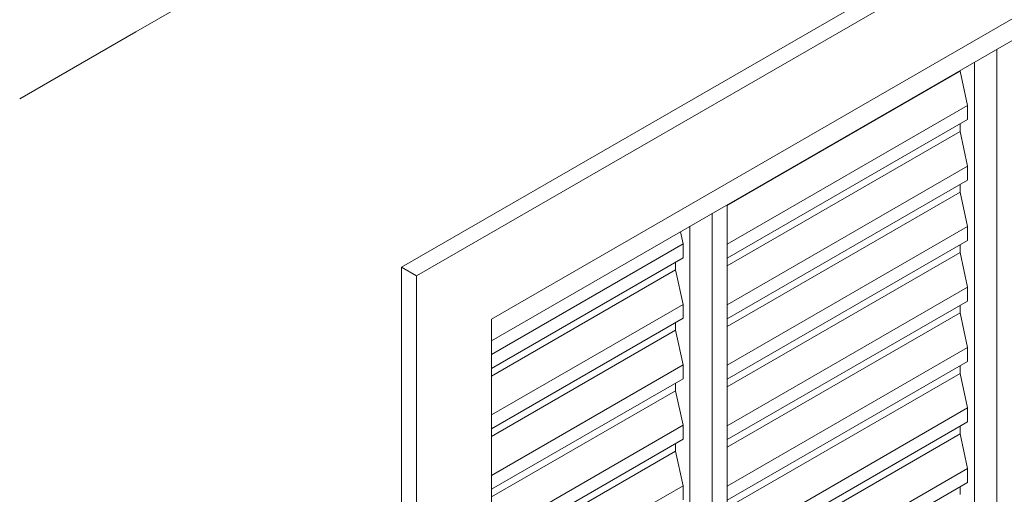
# Model space of a CAD drawing. Header units: metres. Extents: x -15.1 to 0.1, y 4.4 to 14.1.
# Tile 9 of 71: x -7.475 to -6.545, y 6.648 to 7.096. Entities that reach past the tile are written whole.
import ezdxf

# ---------------------------------------------------------------- set-up
doc = ezdxf.new("R2010")
doc.units = ezdxf.units.M
for name, color, linetype, lineweight in [('A-GLAZ', 7, 'Continuous', 5), ('A-WALL', 7, 'Continuous', 5), ('I-WALL', 7, 'Continuous', 5)]:
    doc.layers.add(name, color=color, linetype=linetype, lineweight=lineweight)

# ---------------------------------------------------------------- blocks, each defined once
blk = doc.blocks.new('JANELA DE CORRE_305-ISO_010')
at = {"layer": 'A-GLAZ'}
for p, q in [((-3.97497, 8.55632), (-2.93906, 9.15441)), ((-3.49767, 8.12971), (-3.49767, 8.83189)), ((-3.51888, 8.81964), (-3.51888, 8.13379)), ((-3.53232, 8.81119), (-3.75223, 8.68422)), ((-3.53232, 8.81189), (-3.53232, 8.81119)), ((-3.53232, 8.81119), (-3.52525, 8.77853)), ((-3.52525, 8.77853), (-3.75223, 8.64748)), ((-3.52525, 8.77853), (-3.52525, 8.76535)), ((-3.52525, 8.76535), (-3.75223, 8.6343)), ((-3.53232, 8.76127), (-3.53232, 8.75403)), ((-3.53232, 8.75403), (-3.75223, 8.62707)), ((-3.53232, 8.75403), (-3.52525, 8.72137)), ((-3.52525, 8.72137), (-3.75223, 8.59032)), ((-3.52525, 8.72137), (-3.52525, 8.70819)), ((-3.52525, 8.70819), (-3.75223, 8.57715)), ((-3.53232, 8.70411), (-3.53232, 8.69688)), ((-3.53232, 8.69688), (-3.75223, 8.56991)), ((-3.53232, 8.69688), (-3.52525, 8.66422)), ((-3.75223, 7.99907), (-3.75223, 8.68492)), ((-3.76637, 8.67676), (-3.76637, 7.97457)), ((-3.79644, 8.6594), (-3.79395, 8.64789)), ((-3.78758, 7.98682), (-3.78758, 8.66451)), ((-3.78758, 8.66451), (-3.78758, 8.00315)), ((-3.52525, 8.66422), (-3.75223, 8.53317)), ((-3.52525, 8.66422), (-3.52525, 8.65104)), ((-3.79395, 8.64789), (-3.97497, 8.54338)), ((-3.79395, 8.64789), (-3.79395, 8.63471)), ((-3.52525, 8.65104), (-3.75223, 8.51999)), ((-3.53232, 8.63972), (-3.75223, 8.51276)), ((-3.53232, 8.64696), (-3.53232, 8.63972)), ((-3.53232, 8.63972), (-3.52525, 8.60706)), ((-3.79395, 8.63471), (-3.97497, 8.5302)), ((-3.80102, 8.63063), (-3.80102, 8.62339)), ((-3.80102, 8.62339), (-3.97497, 8.52296)), ((-3.80102, 8.62339), (-3.79395, 8.59073)), ((-3.52525, 8.60706), (-3.75223, 8.47601)), ((-3.52525, 8.60706), (-3.52525, 8.59388)), ((-3.52525, 8.59388), (-3.75223, 8.46284)), ((-3.79395, 8.59073), (-3.97497, 8.48622)), ((-3.79395, 8.59073), (-3.79395, 8.57755)), ((-3.53232, 8.58257), (-3.75223, 8.4556)), ((-3.53232, 8.5898), (-3.53232, 8.58257)), ((-3.53232, 8.58257), (-3.52525, 8.54991)), ((-3.79395, 8.57755), (-3.97497, 8.47304)), ((-3.80102, 8.57347), (-3.80102, 8.56624)), ((-3.80102, 8.56624), (-3.97497, 8.46581)), ((-3.80102, 8.56624), (-3.79395, 8.53358)), ((-3.52525, 8.54991), (-3.75223, 8.41886)), ((-3.52525, 8.54991), (-3.52525, 8.53673)), ((-3.52525, 8.53673), (-3.75223, 8.40568)), ((-3.79395, 8.53358), (-3.97497, 8.42907)), ((-3.79395, 8.53358), (-3.79395, 8.5204)), ((-3.53232, 8.53265), (-3.53232, 8.52541)), ((-3.79395, 8.5204), (-3.97497, 8.41589)), ((-3.53232, 8.52541), (-3.75223, 8.39845)), ((-3.53232, 8.52541), (-3.52525, 8.49275)), ((-3.80102, 8.50908), (-3.97497, 8.40865)), ((-3.80102, 8.51632), (-3.80102, 8.50908)), ((-3.80102, 8.50908), (-3.79395, 8.47642)), ((-3.52525, 8.49275), (-3.75223, 8.3617)), ((-3.52525, 8.49275), (-3.52525, 8.47957)), ((-3.79395, 8.47642), (-3.97497, 8.37191)), ((-3.79395, 8.47642), (-3.79395, 8.46324)), ((-3.52525, 8.47957), (-3.75223, 8.34853)), ((-3.53232, 8.47549), (-3.53232, 8.46826)), ((-3.79395, 8.46324), (-3.97497, 8.35873)), ((-3.53232, 8.46826), (-3.75223, 8.34129)), ((-3.53232, 8.46826), (-3.52525, 8.4356)), ((-3.80102, 8.45916), (-3.80102, 8.45193)), ((-3.80102, 8.45193), (-3.97497, 8.3515)), ((-3.80102, 8.45193), (-3.79395, 8.41927)), ((-3.52525, 8.4356), (-3.75223, 8.30455)), ((-3.52525, 8.4356), (-3.52525, 8.42242)), ((-3.79395, 8.41927), (-3.97497, 8.31476)), ((-3.79395, 8.41927), (-3.79395, 8.40609)), ((-3.52525, 8.42242), (-3.75223, 8.29137)), ((-3.53232, 8.41834), (-3.53232, 8.4111))]:
    blk.add_line(p, q, dxfattribs=at)
blk = doc.blocks.new('Paredes 1 - Paredes 1-2288142-ISO_01')
at = {"layer": 'A-WALL'}
for p, q in [((-7.11449, 6.86211), (-5.91241, 7.55614)), ((-5.89826, 7.54797), (-7.10034, 6.85395)), ((-7.02963, 6.81312), (-5.96897, 7.4255)), ((-7.11449, 5.88232), (-7.11449, 6.86211)), ((-7.11449, 6.86211), (-7.10034, 6.85395)), ((-7.10034, 6.85395), (-7.10034, 5.87415)), ((-7.02963, 5.99663), (-7.02963, 6.81312))]:
    blk.add_line(p, q, dxfattribs=at)

msp = doc.modelspace()

# ---------------------------------------------------------------- linework, layer by layer
at = {"layer": 'A-WALL'}
msp.add_line((-7.36554, 7.08459), (-7.19108, 7.18531), dxfattribs=at)
at = {"layer": 'I-WALL'}
msp.add_line((-7.36554, 7.08459), (-7.47515, 7.02131), dxfattribs=at)

# ---------------------------------------------------------------- block references
at = {"layer": 'A-GLAZ'}
msp.add_blockref('JANELA DE CORRE_305-ISO_010', (-3.05467, -1.76361), dxfattribs=at)
at = {"layer": 'A-WALL'}
msp.add_blockref('Paredes 1 - Paredes 1-2288142-ISO_01', (0, 0), dxfattribs=at)

doc.saveas('drawing.dxf')
